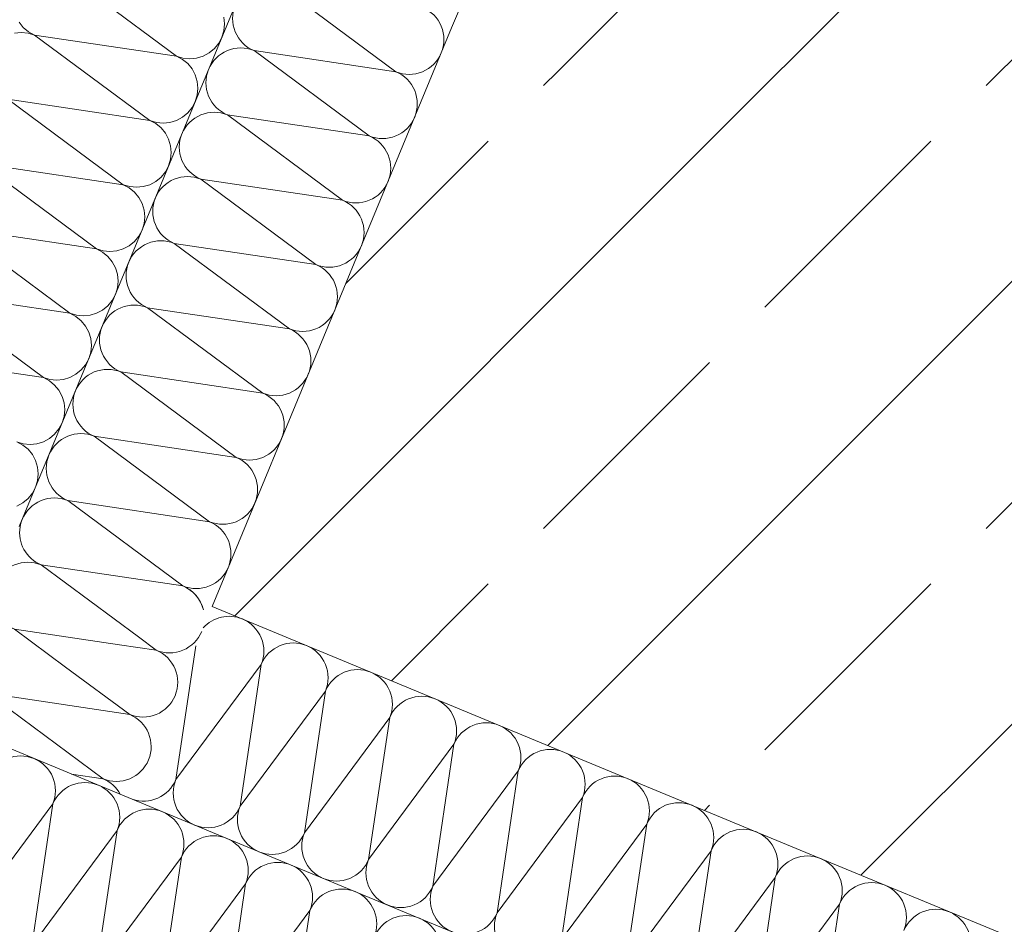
# Model space of a CAD drawing. Header units: metres. Extents: x -79 to 740, y -195 to 69.
# Tile 94 of 256: x -3.043 to -2.666, y 4.727 to 5.074. Entities that reach past the tile are written whole.
import ezdxf

# ---------------------------------------------------------------- set-up
doc = ezdxf.new("R2010")
doc.units = ezdxf.units.M
doc.header["$MEASUREMENT"] = 0
for name, color, linetype in [('10 Fassade', 7, 'Continuous'), ('95 Ausführungsplanung Bemaßung', 7, 'Continuous'), ('Neubau_10 Wand außen', 7, 'Continuous')]:
    doc.layers.add(name, color=color, linetype=linetype)
doc.styles.add('ERSTELLTER_STIL_2', font='ARIALN.TTF')
doc.dimstyles.new('ERSTELLTER_STIL__4', dxfattribs={"dimtxt": 0.125, "dimasz": 0.0951425, "dimexe": 0.18, "dimexo": 0.0625, "dimgap": 0, "dimtad": 1, "dimzin": 0, "dimdsep": 46, "dimtxsty": 'ERSTELLTER_STIL_2', "dimblk": 'ARROWHEAD_6', "dimblk1": 'ARROWHEAD_6', "dimblk2": 'ARROWHEAD_6', "dimcen": 0.09, "dimse1": 1, "dimse2": 1, "dimclrd": 7, "dimclre": 7, "dimclrt": 7, "dimazin": 0, "dimtfac": 1, "dimtdec": 4, "dimtmove": 0, "dimatfit": 3, "dimfxl": 1, "dimtolj": 1, "dimtzin": 0, "dimarcsym": 0})
doc.dimstyles.new('ERSTELLTER_STIL__9', dxfattribs={"dimtxt": 0.175, "dimasz": 0.0951425, "dimexe": 0.18, "dimexo": 0.0625, "dimgap": 0, "dimtad": 1, "dimzin": 0, "dimdsep": 46, "dimtxsty": 'ERSTELLTER_STIL_2', "dimblk": 'ARROWHEAD_6', "dimblk1": 'ARROWHEAD_6', "dimblk2": 'ARROWHEAD_6', "dimcen": 0.09, "dimse1": 1, "dimse2": 1, "dimclrd": 7, "dimclre": 7, "dimclrt": 7, "dimazin": 0, "dimtfac": 1, "dimtdec": 4, "dimtmove": 0, "dimatfit": 3, "dimfxl": 1, "dimtolj": 1, "dimtzin": 0, "dimarcsym": 0})
pattern_1 = [(44.99999999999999, (0, 0), (-0.08485281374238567, 0.08485281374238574), []), (44.99999999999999, (-0.04242640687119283, 0.04242640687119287), (-0.08485281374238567, 0.08485281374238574), [0.09, -0.03])]

# ---------------------------------------------------------------- blocks, each defined once
blk = doc.blocks.new('*X98')
at = {"layer": 'Neubau_10 Wand außen', "color": 8, "linetype": 'Continuous', "lineweight": 9}
for p, q in [((-2.997823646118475, 4.837526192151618), (-2.99095284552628, 4.832435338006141)), ((-3.005049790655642, 4.834533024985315), (-2.99095284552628, 4.832435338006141)), ((-3.025696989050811, 4.825980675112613), (-3.001157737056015, 4.807798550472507)), ((-3.053570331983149, 4.814435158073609), (-3.011362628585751, 4.783161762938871)), ((-3.051505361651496, 4.815290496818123), (-3.001157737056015, 4.807798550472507)), ((-3.023447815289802, 4.784960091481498), (-3.011362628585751, 4.783161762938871))]:
    blk.add_line(p, q, dxfattribs=at)
for centre, radius, start, end in [((-2.985850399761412, 4.844753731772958), 0.01333333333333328, 13.45814449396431, 67.50000000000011), ((-2.985850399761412, 4.844753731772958), 0.01333333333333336, 247.4999999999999, 337.5000000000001), ((-2.996055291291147, 4.820116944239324), 0.01333333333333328, 337.5000000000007, 67.50000000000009), ((-2.996055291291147, 4.820116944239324), 0.01333333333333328, 247.4999999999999, 337.5000000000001), ((-3.060636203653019, 4.803571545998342), 0.01333333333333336, 169.1363661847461, 170.3413489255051), ((-3.006260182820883, 4.795480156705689), 0.01333333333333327, 337.5000000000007, 67.5000000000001), ((-3.006260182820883, 4.795480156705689), 0.01333333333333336, 247.4999999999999, 337.5000000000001), ((-3.016465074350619, 4.770843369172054), 0.01333333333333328, 28.5548336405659, 67.50000000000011)]:
    blk.add_arc(centre, radius, start, end, dxfattribs=at)
blk = doc.blocks.new('*X100')
at = {"layer": 'Neubau_10 Wand außen', "color": 8, "linetype": 'Continuous', "lineweight": 9}
for p, q in [((-3.027395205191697, 5.09287248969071), (-2.983224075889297, 5.060144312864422)), ((-2.964788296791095, 5.072462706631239), (-2.965044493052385, 5.075063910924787)), ((-3.043583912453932, 5.073146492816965), (-3.041925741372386, 5.071126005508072)), ((-3.041925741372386, 5.071126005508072), (-3.039905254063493, 5.069467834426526)), ((-2.965803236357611, 5.067360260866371), (-2.965044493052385, 5.06986150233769)), ((-2.965044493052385, 5.06986150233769), (-2.964788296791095, 5.072462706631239)), ((-3.042702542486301, 5.069250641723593), (-3.04530374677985, 5.068994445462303)), ((-3.040101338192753, 5.068994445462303), (-3.042702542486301, 5.069250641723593)), ((-3.037600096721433, 5.068235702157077), (-3.040101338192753, 5.068994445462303)), ((-3.039905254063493, 5.069467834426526), (-3.037600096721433, 5.068235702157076)), ((-3.037600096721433, 5.068235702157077), (-2.993428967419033, 5.035507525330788)), ((-3.037600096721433, 5.068235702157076), (-2.983224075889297, 5.060144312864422)), ((-2.967035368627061, 5.06505510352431), (-2.965803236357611, 5.067360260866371)), ((-2.970714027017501, 5.061376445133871), (-2.968693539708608, 5.063034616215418)), ((-2.968693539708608, 5.063034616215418), (-2.967035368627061, 5.06505510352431)), ((-2.983224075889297, 5.060144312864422), (-2.980722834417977, 5.059385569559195)), ((-2.980918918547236, 5.058912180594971), (-2.983224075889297, 5.060144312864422)), ((-2.978898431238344, 5.057254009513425), (-2.980918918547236, 5.058912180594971)), ((-2.980722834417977, 5.059385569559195), (-2.978121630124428, 5.059129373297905)), ((-2.978121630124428, 5.059129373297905), (-2.97552042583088, 5.059385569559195)), ((-2.97552042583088, 5.059385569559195), (-2.973019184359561, 5.060144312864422)), ((-2.973019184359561, 5.060144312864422), (-2.970714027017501, 5.061376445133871)), ((-2.977240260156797, 5.055233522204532), (-2.978898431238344, 5.057254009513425)), ((-2.976008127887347, 5.052928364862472), (-2.977240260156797, 5.055233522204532)), ((-2.975249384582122, 5.050427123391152), (-2.976008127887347, 5.052928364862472)), ((-2.974993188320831, 5.047825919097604), (-2.975249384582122, 5.050427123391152)), ((-2.975249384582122, 5.045224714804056), (-2.974993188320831, 5.047825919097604)), ((-3.047804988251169, 5.043598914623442), (-2.993428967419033, 5.035507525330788)), ((-3.047804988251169, 5.043598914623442), (-3.003633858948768, 5.010870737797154)), ((-2.976008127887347, 5.042723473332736), (-2.975249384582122, 5.045224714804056)), ((-2.978898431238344, 5.038397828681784), (-2.977240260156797, 5.040418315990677)), ((-2.977240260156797, 5.040418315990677), (-2.976008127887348, 5.042723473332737)), ((-2.983224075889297, 5.035507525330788), (-2.980918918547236, 5.036739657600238)), ((-2.980918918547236, 5.036739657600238), (-2.978898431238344, 5.038397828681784)), ((-2.993428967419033, 5.035507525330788), (-2.990927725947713, 5.034748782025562)), ((-2.991123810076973, 5.034275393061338), (-2.993428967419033, 5.035507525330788)), ((-2.98910332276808, 5.032617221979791), (-2.991123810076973, 5.034275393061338)), ((-2.990927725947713, 5.034748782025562), (-2.988326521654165, 5.034492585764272)), ((-2.987445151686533, 5.030596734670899), (-2.98910332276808, 5.032617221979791)), ((-2.988326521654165, 5.034492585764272), (-2.985725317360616, 5.034748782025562)), ((-2.985725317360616, 5.034748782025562), (-2.983224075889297, 5.035507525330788)), ((-2.986213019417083, 5.028291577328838), (-2.987445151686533, 5.030596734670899)), ((-2.985454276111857, 5.025790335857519), (-2.986213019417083, 5.028291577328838)), ((-2.985198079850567, 5.023189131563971), (-2.985454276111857, 5.025790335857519)), ((-2.986213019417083, 5.018086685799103), (-2.985454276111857, 5.020587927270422)), ((-2.985454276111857, 5.020587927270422), (-2.985198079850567, 5.023189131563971)), ((-3.058009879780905, 5.018962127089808), (-3.003633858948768, 5.010870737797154)), ((-3.058009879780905, 5.018962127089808), (-3.013838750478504, 4.98623395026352)), ((-2.987445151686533, 5.015781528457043), (-2.986213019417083, 5.018086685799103)), ((-2.991123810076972, 5.012102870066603), (-2.98910332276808, 5.01376104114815)), ((-2.98910332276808, 5.01376104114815), (-2.987445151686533, 5.015781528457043)), ((-3.003633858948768, 5.010870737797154), (-3.001132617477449, 5.010111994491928)), ((-3.001328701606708, 5.009638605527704), (-3.003633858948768, 5.010870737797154)), ((-2.999308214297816, 5.007980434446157), (-3.001328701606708, 5.009638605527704)), ((-3.001132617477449, 5.010111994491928), (-2.9985314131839, 5.009855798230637)), ((-2.9985314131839, 5.009855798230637), (-2.995930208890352, 5.010111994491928)), ((-2.995930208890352, 5.010111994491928), (-2.993428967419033, 5.010870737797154)), ((-2.993428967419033, 5.010870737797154), (-2.991123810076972, 5.012102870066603)), ((-2.997650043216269, 5.005959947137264), (-2.999308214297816, 5.007980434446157)), ((-2.996417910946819, 5.003654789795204), (-2.997650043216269, 5.005959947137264)), ((-2.995659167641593, 5.001153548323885), (-2.996417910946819, 5.003654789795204)), ((-2.995402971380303, 4.998552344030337), (-2.995659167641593, 5.001153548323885)), ((-2.995659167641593, 4.995951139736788), (-2.995402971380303, 4.998552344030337)), ((-3.06821477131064, 4.994325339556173), (-3.02404364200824, 4.961597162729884)), ((-3.06821477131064, 4.994325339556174), (-3.013838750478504, 4.98623395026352)), ((-2.996417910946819, 4.993449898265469), (-2.995659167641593, 4.995951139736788)), ((-2.999308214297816, 4.989124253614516), (-2.997650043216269, 4.991144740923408)), ((-2.997650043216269, 4.991144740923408), (-2.996417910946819, 4.993449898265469)), ((-3.003633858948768, 4.98623395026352), (-3.001328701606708, 4.987466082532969)), ((-3.001328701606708, 4.987466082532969), (-2.999308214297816, 4.989124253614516)), ((-3.013838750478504, 4.98623395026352), (-3.011337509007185, 4.985475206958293)), ((-3.011533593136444, 4.985001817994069), (-3.013838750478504, 4.98623395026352)), ((-3.009513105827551, 4.983343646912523), (-3.011533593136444, 4.985001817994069)), ((-3.011337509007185, 4.985475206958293), (-3.008736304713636, 4.985219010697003)), ((-3.007854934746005, 4.98132315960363), (-3.009513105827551, 4.983343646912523)), ((-3.008736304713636, 4.985219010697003), (-3.006135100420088, 4.985475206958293)), ((-3.006135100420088, 4.985475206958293), (-3.003633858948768, 4.98623395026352)), ((-3.006622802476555, 4.97901800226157), (-3.007854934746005, 4.98132315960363)), ((-3.005864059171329, 4.976516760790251), (-3.006622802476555, 4.97901800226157)), ((-3.005607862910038, 4.973915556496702), (-3.005864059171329, 4.976516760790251)), ((-3.005864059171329, 4.971314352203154), (-3.005607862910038, 4.973915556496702)), ((-3.078419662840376, 4.969688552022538), (-3.02404364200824, 4.961597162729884)), ((-3.078419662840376, 4.969688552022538), (-3.034248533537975, 4.93696037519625)), ((-3.007854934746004, 4.966507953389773), (-3.006622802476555, 4.968813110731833)), ((-3.006622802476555, 4.968813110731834), (-3.005864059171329, 4.971314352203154)), ((-3.011533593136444, 4.962829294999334), (-3.009513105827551, 4.964487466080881)), ((-3.009513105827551, 4.964487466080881), (-3.007854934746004, 4.966507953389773)), ((-3.02404364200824, 4.961597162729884), (-3.02154240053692, 4.960838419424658)), ((-3.021738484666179, 4.960365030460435), (-3.02404364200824, 4.961597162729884)), ((-3.019717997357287, 4.958706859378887), (-3.021738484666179, 4.960365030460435)), ((-3.02154240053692, 4.960838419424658), (-3.018941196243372, 4.960582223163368)), ((-3.018941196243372, 4.960582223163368), (-3.016339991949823, 4.960838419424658)), ((-3.016339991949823, 4.960838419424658), (-3.013838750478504, 4.961597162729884)), ((-3.013838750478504, 4.961597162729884), (-3.011533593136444, 4.962829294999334)), ((-3.01805982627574, 4.956686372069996), (-3.019717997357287, 4.958706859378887)), ((-3.01682769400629, 4.954381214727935), (-3.01805982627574, 4.956686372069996)), ((-3.016068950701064, 4.951879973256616), (-3.01682769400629, 4.954381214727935)), ((-3.015812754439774, 4.949278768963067), (-3.016068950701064, 4.951879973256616)), ((-3.016068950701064, 4.946677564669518), (-3.015812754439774, 4.949278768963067)), ((-3.088624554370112, 4.945051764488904), (-3.034248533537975, 4.93696037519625)), ((-3.01682769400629, 4.944176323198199), (-3.016068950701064, 4.946677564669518)), ((-3.019717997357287, 4.939850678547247), (-3.01805982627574, 4.941871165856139)), ((-3.01805982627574, 4.941871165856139), (-3.01682769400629, 4.944176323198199)), ((-3.02404364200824, 4.93696037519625), (-3.021738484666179, 4.9381925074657)), ((-3.021738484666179, 4.9381925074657), (-3.019717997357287, 4.939850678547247)), ((-3.034248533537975, 4.93696037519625), (-3.031747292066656, 4.936201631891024)), ((-3.031943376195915, 4.935728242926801), (-3.034248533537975, 4.93696037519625)), ((-3.029922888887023, 4.934070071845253), (-3.031943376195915, 4.935728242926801)), ((-3.031747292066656, 4.936201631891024), (-3.029146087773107, 4.935945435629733)), ((-3.028264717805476, 4.932049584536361), (-3.029922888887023, 4.934070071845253)), ((-3.029146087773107, 4.935945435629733), (-3.026544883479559, 4.936201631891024)), ((-3.026544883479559, 4.936201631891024), (-3.02404364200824, 4.93696037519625)), ((-3.027032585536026, 4.929744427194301), (-3.028264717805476, 4.932049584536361)), ((-3.0262738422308, 4.927243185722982), (-3.027032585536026, 4.929744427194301)), ((-3.02601764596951, 4.924641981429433), (-3.0262738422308, 4.927243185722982)), ((-3.0262738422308, 4.922040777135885), (-3.02601764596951, 4.924641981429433)), ((-3.028264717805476, 4.917234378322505), (-3.027032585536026, 4.919539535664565)), ((-3.027032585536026, 4.919539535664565), (-3.0262738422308, 4.922040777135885)), ((-3.031943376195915, 4.913555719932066), (-3.029922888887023, 4.915213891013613)), ((-3.029922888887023, 4.915213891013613), (-3.028264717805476, 4.917234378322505)), ((-3.044453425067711, 4.912323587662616), (-3.041952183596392, 4.91156484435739)), ((-3.042148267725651, 4.911091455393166), (-3.044453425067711, 4.912323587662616)), ((-3.040127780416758, 4.90943328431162), (-3.042148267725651, 4.911091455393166)), ((-3.041952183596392, 4.91156484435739), (-3.039350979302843, 4.911308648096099)), ((-3.039350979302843, 4.911308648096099), (-3.036749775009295, 4.91156484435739)), ((-3.036749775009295, 4.91156484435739), (-3.034248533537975, 4.912323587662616)), ((-3.034248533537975, 4.912323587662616), (-3.031943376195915, 4.913555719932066)), ((-3.038469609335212, 4.907412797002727), (-3.040127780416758, 4.90943328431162)), ((-3.037237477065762, 4.905107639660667), (-3.038469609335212, 4.907412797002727)), ((-3.036478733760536, 4.902606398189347), (-3.037237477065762, 4.905107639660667)), ((-3.036222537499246, 4.900005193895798), (-3.036478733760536, 4.902606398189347)), ((-3.036478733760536, 4.897403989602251), (-3.036222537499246, 4.900005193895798)), ((-3.037237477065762, 4.894902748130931), (-3.036478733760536, 4.897403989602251)), ((-3.040127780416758, 4.890577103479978), (-3.038469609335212, 4.892597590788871)), ((-3.038469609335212, 4.892597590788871), (-3.037237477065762, 4.894902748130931)), ((-3.044453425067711, 4.887686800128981), (-3.042148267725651, 4.888918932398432)), ((-3.042148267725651, 4.888918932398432), (-3.040127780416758, 4.890577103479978))]:
    blk.add_line(p, q, dxfattribs=at)
blk = doc.blocks.new('*X105')
at = {"layer": 'Neubau_10 Wand außen', "color": 8, "linetype": 'Continuous', "lineweight": 9}
for p, q in [((-2.943279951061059, 5.086894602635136), (-2.899108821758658, 5.054166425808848)), ((-2.953484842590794, 5.062257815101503), (-2.899108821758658, 5.054166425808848)), ((-2.953484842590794, 5.062257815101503), (-2.909313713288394, 5.029529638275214)), ((-2.963689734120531, 5.037621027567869), (-2.91951860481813, 5.00489285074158)), ((-2.96368973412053, 5.037621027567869), (-2.909313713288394, 5.029529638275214)), ((-2.973894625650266, 5.012984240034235), (-2.91951860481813, 5.00489285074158)), ((-2.973894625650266, 5.012984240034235), (-2.929723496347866, 4.980256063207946)), ((-2.984099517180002, 4.988347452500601), (-2.929723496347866, 4.980256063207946)), ((-2.984099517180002, 4.988347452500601), (-2.939928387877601, 4.955619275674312)), ((-2.994304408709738, 4.963710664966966), (-2.950133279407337, 4.930982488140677)), ((-2.994304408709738, 4.963710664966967), (-2.939928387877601, 4.955619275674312)), ((-3.004509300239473, 4.939073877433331), (-2.950133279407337, 4.930982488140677)), ((-3.004509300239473, 4.939073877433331), (-2.960338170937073, 4.906345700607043)), ((-3.014714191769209, 4.914437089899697), (-2.960338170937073, 4.906345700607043)), ((-3.014714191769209, 4.914437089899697), (-2.970543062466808, 4.881708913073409)), ((-3.024919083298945, 4.889800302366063), (-2.980747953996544, 4.857072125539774)), ((-3.024919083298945, 4.889800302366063), (-2.970543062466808, 4.881708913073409)), ((-2.992833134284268, 4.858870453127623), (-2.980747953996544, 4.857072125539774))]:
    blk.add_line(p, q, dxfattribs=at)
for centre, radius, start, end in [((-2.948382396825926, 5.07457620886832), 0.01333333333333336, 157.4999999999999, 247.5000000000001), ((-2.89400637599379, 5.066484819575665), 0.01333333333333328, 337.4999999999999, 67.50000000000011), ((-2.958587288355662, 5.049939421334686), 0.01333333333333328, 67.4999999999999, 157.5000000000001), ((-2.89400637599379, 5.066484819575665), 0.01333333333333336, 247.4999999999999, 337.5000000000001), ((-2.958587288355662, 5.049939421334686), 0.01333333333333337, 157.4999999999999, 247.5000000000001), ((-2.904211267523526, 5.041848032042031), 0.01333333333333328, 337.4999999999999, 67.50000000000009), ((-2.968792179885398, 5.025302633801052), 0.01333333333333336, 67.4999999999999, 157.5000000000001), ((-2.904211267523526, 5.041848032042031), 0.01333333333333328, 247.4999999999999, 337.5000000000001), ((-2.968792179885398, 5.025302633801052), 0.01333333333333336, 157.4999999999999, 247.5000000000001), ((-2.914416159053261, 5.017211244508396), 0.01333333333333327, 337.4999999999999, 67.5000000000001), ((-2.978997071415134, 5.000665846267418), 0.01333333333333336, 67.4999999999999, 157.5000000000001), ((-2.914416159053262, 5.017211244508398), 0.01333333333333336, 247.4999999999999, 337.5000000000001), ((-2.978997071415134, 5.000665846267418), 0.01333333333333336, 157.4999999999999, 247.5000000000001), ((-2.924621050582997, 4.992574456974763), 0.01333333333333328, 337.4999999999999, 67.50000000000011), ((-2.98920196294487, 4.976029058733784), 0.01333333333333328, 67.4999999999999, 157.5000000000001), ((-2.924621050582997, 4.992574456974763), 0.01333333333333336, 247.4999999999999, 337.5000000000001), ((-2.98920196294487, 4.976029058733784), 0.01333333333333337, 157.4999999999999, 247.5000000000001), ((-2.934825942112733, 4.967937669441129), 0.01333333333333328, 337.4999999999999, 67.50000000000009), ((-2.999406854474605, 4.951392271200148), 0.01333333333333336, 67.4999999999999, 157.5000000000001), ((-2.934825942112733, 4.967937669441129), 0.01333333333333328, 247.4999999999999, 337.5000000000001), ((-2.999406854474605, 4.951392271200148), 0.01333333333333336, 157.4999999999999, 247.5000000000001), ((-2.945030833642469, 4.943300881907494), 0.01333333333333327, 337.4999999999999, 67.5000000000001), ((-3.009611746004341, 4.926755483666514), 0.01333333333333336, 67.4999999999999, 157.5000000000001), ((-2.945030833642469, 4.943300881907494), 0.01333333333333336, 247.4999999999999, 337.5000000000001), ((-3.009611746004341, 4.926755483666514), 0.01333333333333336, 157.4999999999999, 247.5000000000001), ((-2.955235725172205, 4.91866409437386), 0.01333333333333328, 337.4999999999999, 67.50000000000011), ((-3.019816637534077, 4.90211869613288), 0.01333333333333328, 67.4999999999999, 157.5000000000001), ((-2.955235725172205, 4.91866409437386), 0.01333333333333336, 247.4999999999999, 337.5000000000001), ((-3.019816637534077, 4.90211869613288), 0.01333333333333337, 157.4999999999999, 247.5000000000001), ((-2.96544061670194, 4.894027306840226), 0.01333333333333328, 337.4999999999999, 67.50000000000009), ((-3.030021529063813, 4.877481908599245), 0.01333333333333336, 67.4999999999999, 157.5000000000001), ((-2.96544061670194, 4.894027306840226), 0.01333333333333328, 247.4999999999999, 337.5000000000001), ((-3.030021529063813, 4.877481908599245), 0.01333333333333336, 157.4999999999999, 170.3411618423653), ((-2.975645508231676, 4.869390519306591), 0.01333333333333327, 337.4999999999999, 67.5000000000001), ((-2.975645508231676, 4.869390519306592), 0.01333333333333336, 247.4999999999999, 337.5000000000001), ((-2.985850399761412, 4.844753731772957), 0.01333333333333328, 28.55474061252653, 67.50000000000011)]:
    blk.add_arc(centre, radius, start, end, dxfattribs=at)
blk = doc.blocks.new('*X108')
at = {"layer": 'Neubau_10 Wand außen', "color": 8, "linetype": 'Continuous', "lineweight": 9}
for p, q in [((-3.03512397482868, 4.865163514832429), (-2.992833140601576, 4.858870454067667)), ((-3.03512397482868, 4.865163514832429), (-2.997823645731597, 4.837526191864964)), ((-3.045328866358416, 4.840526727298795), (-3.005049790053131, 4.834533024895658)), ((-3.045328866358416, 4.840526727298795), (-3.025696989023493, 4.825980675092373)), ((-3.055533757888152, 4.81588993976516), (-3.053570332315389, 4.81443515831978)), ((-3.055533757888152, 4.815889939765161), (-3.051505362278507, 4.815290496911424))]:
    blk.add_line(p, q, dxfattribs=at)
for centre, radius, start, end in [((-3.030021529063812, 4.877481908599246), 0.01333333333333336, 170.3413444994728, 247.5000000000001), ((-3.040226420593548, 4.852845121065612), 0.01333333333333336, 67.4999999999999, 157.5000000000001), ((-3.040226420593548, 4.852845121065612), 0.01333333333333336, 157.5000000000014, 247.5000000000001), ((-2.985850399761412, 4.844753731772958), 0.01333333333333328, 13.45814120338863, 28.55483131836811), ((-3.050431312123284, 4.828208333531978), 0.01333333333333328, 67.4999999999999, 157.5000000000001), ((-3.050431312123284, 4.828208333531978), 0.01333333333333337, 157.5000000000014, 247.5000000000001), ((-3.060636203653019, 4.803571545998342), 0.01333333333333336, 67.4999999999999, 157.5000000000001), ((-3.060636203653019, 4.803571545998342), 0.01333333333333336, 157.4999999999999, 169.1363629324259)]:
    blk.add_arc(centre, radius, start, end, dxfattribs=at)
blk = doc.blocks.new('*X167')
at = {"layer": 'Neubau_10 Wand außen', "color": 8, "linetype": 'Continuous', "lineweight": 9}
for p, q in [((-3.063348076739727, 4.729327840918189), (-3.030619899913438, 4.773498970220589)), ((-3.038711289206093, 4.719122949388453), (-3.030619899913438, 4.773498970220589)), ((-3.038711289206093, 4.719122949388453), (-3.005983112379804, 4.763294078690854)), ((-3.014074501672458, 4.708918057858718), (-3.005983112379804, 4.763294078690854)), ((-3.014074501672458, 4.708918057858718), (-2.98134632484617, 4.753089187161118)), ((-2.989437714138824, 4.698713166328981), (-2.98134632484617, 4.753089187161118)), ((-2.989437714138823, 4.698713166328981), (-2.956709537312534, 4.742884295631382)), ((-2.964800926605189, 4.688508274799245), (-2.956709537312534, 4.742884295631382)), ((-2.964800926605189, 4.688508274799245), (-2.9320727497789, 4.732679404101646)), ((-2.940164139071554, 4.67830338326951), (-2.9320727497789, 4.732679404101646))]:
    blk.add_line(p, q, dxfattribs=at)
for centre, radius, start, end in [((-3.042938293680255, 4.778601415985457), 0.01333333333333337, 67.50000000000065, 157.5), ((-3.042938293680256, 4.778601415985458), 0.01333333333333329, 337.4999999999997, 67.50000000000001), ((-3.018301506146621, 4.768396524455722), 0.01333333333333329, 67.49999999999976, 157.4999999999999), ((-3.018301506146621, 4.768396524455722), 0.01333333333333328, 337.4999999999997, 67.49999999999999), ((-2.993664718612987, 4.758191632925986), 0.01333333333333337, 67.4999999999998, 157.4999999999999), ((-2.993664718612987, 4.758191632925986), 0.01333333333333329, 337.4999999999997, 67.49999999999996), ((-2.969027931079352, 4.74798674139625), 0.01333333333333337, 67.4999999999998, 157.5), ((-2.969027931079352, 4.74798674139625), 0.01333333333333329, 337.4999999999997, 67.50000000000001), ((-2.944391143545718, 4.737781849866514), 0.01333333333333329, 67.49999999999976, 157.4999999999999), ((-2.944391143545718, 4.737781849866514), 0.01333333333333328, 337.4999999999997, 67.49999999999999), ((-2.919754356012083, 4.727576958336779), 0.01333333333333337, 67.4999999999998, 157.4999999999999), ((-2.919754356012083, 4.727576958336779), 0.01333333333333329, 337.4999999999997, 67.49999999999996), ((-2.895117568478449, 4.717372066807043), 0.01333333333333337, 67.4999999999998, 157.5), ((-2.895117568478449, 4.717372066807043), 0.01333333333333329, 337.4999999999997, 67.50000000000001)]:
    blk.add_arc(centre, radius, start, end, dxfattribs=at)
blk = doc.blocks.new('*X168')
at = {"layer": 'Neubau_10 Wand außen', "color": 8, "linetype": 'Continuous', "lineweight": 9}
for p, q in [((-2.983459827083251, 4.782828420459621), (-2.975829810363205, 4.834103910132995)), ((-2.983459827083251, 4.782828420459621), (-2.950731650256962, 4.826999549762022)), ((-2.958823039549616, 4.772623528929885), (-2.950731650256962, 4.826999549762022)), ((-2.958823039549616, 4.772623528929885), (-2.926094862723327, 4.816794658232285)), ((-2.934186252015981, 4.762418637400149), (-2.926094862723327, 4.816794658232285)), ((-2.934186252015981, 4.762418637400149), (-2.901458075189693, 4.80658976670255)), ((-2.909549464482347, 4.752213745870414), (-2.901458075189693, 4.80658976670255)), ((-2.909549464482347, 4.752213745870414), (-2.876821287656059, 4.796384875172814)), ((-2.884912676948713, 4.742008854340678), (-2.876821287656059, 4.796384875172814)), ((-2.884912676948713, 4.742008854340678), (-2.852184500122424, 4.786179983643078)), ((-2.860275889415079, 4.731803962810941), (-2.852184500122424, 4.786179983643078)), ((-2.860275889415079, 4.731803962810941), (-2.82754771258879, 4.775975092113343)), ((-2.835639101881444, 4.721599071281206), (-2.82754771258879, 4.775975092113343)), ((-2.835639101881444, 4.721599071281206), (-2.802910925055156, 4.765770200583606)), ((-2.81100231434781, 4.71139417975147), (-2.802910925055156, 4.765770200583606)), ((-2.81100231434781, 4.711394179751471), (-2.778274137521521, 4.755565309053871)), ((-2.786365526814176, 4.701189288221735), (-2.778274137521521, 4.755565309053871)), ((-2.786365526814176, 4.701189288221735), (-2.753637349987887, 4.745360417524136)), ((-2.761728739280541, 4.690984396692), (-2.753637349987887, 4.745360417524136)), ((-2.761728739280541, 4.690984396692), (-2.729000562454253, 4.7351555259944)), ((-2.737091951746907, 4.680779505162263), (-2.729000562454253, 4.7351555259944))]:
    blk.add_line(p, q, dxfattribs=at)
for centre, radius, start, end in [((-2.963050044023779, 4.83210199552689), 0.01333333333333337, 67.4999999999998, 138.058155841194), ((-2.963050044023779, 4.83210199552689), 0.01333333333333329, 337.4999999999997, 67.49999999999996), ((-2.938413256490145, 4.821897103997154), 0.01333333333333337, 67.50000000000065, 157.5), ((-2.938413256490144, 4.821897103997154), 0.01333333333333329, 337.4999999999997, 67.50000000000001), ((-2.91377646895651, 4.811692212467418), 0.01333333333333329, 67.49999999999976, 157.4999999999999), ((-2.91377646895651, 4.811692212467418), 0.01333333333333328, 337.4999999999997, 67.49999999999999), ((-2.889139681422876, 4.801487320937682), 0.01333333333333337, 67.4999999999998, 157.4999999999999), ((-2.889139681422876, 4.801487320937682), 0.01333333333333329, 337.4999999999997, 67.49999999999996), ((-2.864502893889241, 4.791282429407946), 0.01333333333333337, 67.4999999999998, 157.5), ((-2.864502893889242, 4.791282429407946), 0.01333333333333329, 337.4999999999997, 67.50000000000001), ((-2.839866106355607, 4.78107753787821), 0.01333333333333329, 67.49999999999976, 157.4999999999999), ((-2.839866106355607, 4.78107753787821), 0.01333333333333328, 337.4999999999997, 67.49999999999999), ((-2.995778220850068, 4.787930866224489), 0.01333333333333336, 250.7687967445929, 337.4999999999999), ((-2.971141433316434, 4.777725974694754), 0.01333333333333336, 157.4999999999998, 247.5), ((-2.815229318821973, 4.770872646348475), 0.01333333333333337, 67.4999999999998, 157.4999999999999), ((-2.815229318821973, 4.770872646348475), 0.01333333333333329, 337.4999999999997, 67.49999999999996), ((-2.971141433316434, 4.777725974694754), 0.01333333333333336, 247.5000000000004, 337.4999999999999), ((-2.946504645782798, 4.767521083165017), 0.01333333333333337, 157.4999999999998, 247.4999999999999), ((-2.790592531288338, 4.760667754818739), 0.01333333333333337, 67.4999999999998, 157.5), ((-2.790592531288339, 4.76066775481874), 0.01333333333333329, 337.4999999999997, 67.50000000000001), ((-2.765955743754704, 4.750462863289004), 0.01333333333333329, 67.49999999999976, 157.4999999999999), ((-2.946504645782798, 4.767521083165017), 0.01333333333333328, 247.4999999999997, 337.4999999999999), ((-2.921867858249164, 4.757316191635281), 0.01333333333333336, 157.4999999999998, 247.5), ((-2.765955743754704, 4.750462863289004), 0.01333333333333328, 337.4999999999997, 67.49999999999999), ((-2.74131895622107, 4.740257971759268), 0.01333333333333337, 67.4999999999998, 157.4999999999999), ((-2.74131895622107, 4.740257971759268), 0.01333333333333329, 337.4999999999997, 67.49999999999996), ((-2.921867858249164, 4.757316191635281), 0.01333333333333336, 247.4999999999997, 337.4999999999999), ((-2.89723107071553, 4.747111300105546), 0.01333333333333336, 157.4999999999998, 247.5), ((-2.89723107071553, 4.747111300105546), 0.01333333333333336, 247.4999999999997, 337.4999999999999), ((-2.872594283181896, 4.73690640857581), 0.01333333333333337, 157.4999999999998, 247.4999999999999), ((-2.716682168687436, 4.730053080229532), 0.01333333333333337, 67.4999999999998, 157.5), ((-2.716682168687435, 4.730053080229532), 0.01333333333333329, 337.4999999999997, 67.50000000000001), ((-2.872594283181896, 4.73690640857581), 0.01333333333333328, 247.4999999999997, 337.4999999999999), ((-2.847957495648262, 4.726701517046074), 0.01333333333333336, 157.4999999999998, 247.5), ((-2.692045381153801, 4.719848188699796), 0.01333333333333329, 67.49999999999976, 157.4999999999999), ((-2.692045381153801, 4.719848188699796), 0.01333333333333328, 337.4999999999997, 67.49999999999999)]:
    blk.add_arc(centre, radius, start, end, dxfattribs=at)
blk = doc.blocks.new('*D697')
at = {"layer": '95 Ausführungsplanung Bemaßung', "color": 7, "linetype": 'Continuous', "lineweight": 9}
for p, q in [((-1.359141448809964, 15.06574838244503), (-0.2890665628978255, 17.64913768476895)), ((-1.386241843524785, 15.13117452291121), (-1.332041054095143, 15.00032224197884)), ((-1.272397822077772, 15.02981799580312), (-1.445885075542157, 15.10167876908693)), ((-5.292022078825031, 5.570934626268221), (-1.359141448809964, 15.06574838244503)), ((-5.319122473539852, 5.636360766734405), (-5.26492168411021, 5.505508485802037))]:
    blk.add_line(p, q, dxfattribs=at)
at = {"layer": '95 Ausführungsplanung Bemaßung', "color": 7, "lineweight": 9, "insert": (-3.431547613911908, 10.04758801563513), "char_height": 0.175, "attachment_point": 7, "rotation": 67.49999999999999, "style": 'ERSTELLTER_STIL_2'}
blk.add_mtext('\\A1;{\\pql;\\fArial Narrow|b0|i0|c0|p0;\\W1.000000;10,27\\fArial Narrow|b0|i0|c0|p0;\\W1.000000;\\A1{\\H.66x;\\S5^  ;}}', dxfattribs=at)
blk = doc.blocks.new('ARROWHEAD_6')
at = {"color": 0, "linetype": 'Continuous', "lineweight": 0}
for p, q in [((-0.5, -0.5), (0.5, 0.5)), ((0, 0), (-1, 0))]:
    blk.add_line(p, q, dxfattribs=at)
blk = doc.blocks.new('*D701')
at = {"layer": '95 Ausführungsplanung Bemaßung', "color": 7, "linetype": 'Continuous', "lineweight": 9}
for p, q in [((-8.81168199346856, -3.971526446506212), (-4.922470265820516, 5.417861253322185)), ((-8.83878238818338, -3.906100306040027), (-8.784581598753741, -4.036952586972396)), ((-8.72493836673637, -4.007456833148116), (-8.898425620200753, -3.935596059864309)), ((-8.903526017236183, -4.193257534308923), (-8.81168199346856, -3.971526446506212)), ((-8.930626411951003, -4.127831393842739), (-8.876425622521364, -4.258683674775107))]:
    blk.add_line(p, q, dxfattribs=at)
blk = doc.blocks.new('*D702')
at = {"layer": '95 Ausführungsplanung Bemaßung', "color": 7, "linetype": 'Continuous', "lineweight": 9}
for p, q in [((-4.922470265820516, 5.417861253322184), (-4.837514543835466, 5.62296250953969)), ((-4.949570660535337, 5.483287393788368), (-4.895369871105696, 5.352435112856)), ((-8.81168199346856, -3.971526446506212), (-4.922470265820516, 5.417861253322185)), ((-8.83878238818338, -3.906100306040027), (-8.784581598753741, -4.036952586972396))]:
    blk.add_line(p, q, dxfattribs=at)
at = {"layer": '95 Ausführungsplanung Bemaßung', "color": 7, "lineweight": 9, "char_height": 0.175, "attachment_point": 7, "rotation": 67.49999999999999, "style": 'ERSTELLTER_STIL_2'}
for s, insert in [('\\A1;{\\pql;\\fArial Narrow|b0|i0|c0|p0;\\W1.000000;22}', (-5.06020500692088, 5.176799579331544)), ('\\A1;{\\pql;\\fArial Narrow|b0|i0|c0|p0;\\W1.000000;10,16\\fArial Narrow|b0|i0|c0|p0;\\W1.000000;\\A1{\\H.66x;\\S5^  ;}}', (-6.973041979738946, 0.4524139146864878)), ('\\A1;{\\pql;\\fArial Narrow|b0|i0|c0|p0;\\W1.000000;24}', (-8.82485490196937, -3.911869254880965))]:
    blk.add_mtext(s, dxfattribs=dict(at, insert=insert))
blk = doc.blocks.new('*D703')
at = {"layer": '95 Ausführungsplanung Bemaßung', "color": 7, "linetype": 'Continuous', "lineweight": 9}
for p, q in [((-4.837514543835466, 5.62296250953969), (-4.745670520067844, 5.844693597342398)), ((-4.864614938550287, 5.688388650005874), (-4.810414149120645, 5.557536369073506)), ((-4.750770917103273, 5.587032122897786), (-4.924258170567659, 5.658892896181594)), ((-4.922470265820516, 5.417861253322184), (-4.837514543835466, 5.62296250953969)), ((-4.949570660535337, 5.483287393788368), (-4.895369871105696, 5.352435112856)), ((-4.835726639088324, 5.381930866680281), (-5.009213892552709, 5.453791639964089)), ((-8.81168199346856, -3.971526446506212), (-4.922470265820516, 5.417861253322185))]:
    blk.add_line(p, q, dxfattribs=at)
blk = doc.blocks.new('*D704')
at = {"layer": '95 Ausführungsplanung Bemaßung', "color": 7, "linetype": 'Continuous', "lineweight": 9}
for p, q in [((-4.772770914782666, 5.910119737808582), (-4.718570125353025, 5.779267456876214)), ((-4.837514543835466, 5.62296250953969), (-4.745670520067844, 5.844693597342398)), ((-4.864614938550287, 5.688388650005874), (-4.810414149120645, 5.557536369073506)), ((-4.750770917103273, 5.587032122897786), (-4.924258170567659, 5.658892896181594))]:
    blk.add_line(p, q, dxfattribs=at)
blk = doc.blocks.new('*D705')
at = {"layer": '95 Ausführungsplanung Bemaßung', "color": 7, "linetype": 'Continuous', "lineweight": 9}
for p, q in [((-1.046355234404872, 14.77563073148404), (-0.9895896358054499, 14.91267500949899)), ((-1.073455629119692, 14.84105687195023), (-1.019254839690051, 14.71020459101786)), ((-4.745670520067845, 5.844693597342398), (-1.046355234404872, 14.77563073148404)), ((-4.772770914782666, 5.910119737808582), (-4.718570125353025, 5.779267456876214)), ((-4.658926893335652, 5.808763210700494), (-4.832414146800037, 5.880623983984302)), ((-4.837514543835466, 5.62296250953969), (-4.745670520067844, 5.844693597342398))]:
    blk.add_line(p, q, dxfattribs=at)
at = {"layer": '95 Ausführungsplanung Bemaßung', "color": 7, "lineweight": 9, "char_height": 0.175, "attachment_point": 7, "rotation": 67.49999999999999, "style": 'ERSTELLTER_STIL_2'}
for s, insert in [('\\A1;{\\pql;\\fArial Narrow|b0|i0|c0|p0;\\W1.000000;15}', (-1.184089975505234, 14.5345690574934)), ('\\A1;{\\pql;\\fArial Narrow|b0|i0|c0|p0;\\W1.000000;9,66\\fArial Narrow|b0|i0|c0|p0;\\W1.000000;\\A1{\\H.66x;\\S5^  ;}}', (-2.980419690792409, 10.09145679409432)), ('\\A1;{\\pql;\\fArial Narrow|b0|i0|c0|p0;\\W1.000000;24}', (-4.758843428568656, 5.904350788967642))]:
    blk.add_mtext(s, dxfattribs=dict(at, insert=insert))
blk = doc.blocks.new('*D717')
at = {"layer": '95 Ausführungsplanung Bemaßung', "color": 7, "linetype": 'Continuous', "lineweight": 9}
for p, q in [((-4.552918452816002, 5.264787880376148), (-4.376118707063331, 5.691620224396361)), ((-4.580018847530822, 5.330214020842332), (-4.525818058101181, 5.199361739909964)), ((-4.466174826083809, 5.228857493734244), (-4.639662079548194, 5.300718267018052)), ((-5.520342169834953, 2.929220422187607), (-4.552918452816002, 5.264787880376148)), ((-5.547442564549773, 2.994646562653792), (-5.493241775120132, 2.863794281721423)), ((-5.43359854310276, 2.893290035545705), (-5.607085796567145, 2.965150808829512)), ((-7.437586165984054, -1.699416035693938), (-5.520342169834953, 2.929220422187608))]:
    blk.add_line(p, q, dxfattribs=at)
at = {"layer": '95 Ausführungsplanung Bemaßung', "color": 7, "lineweight": 9, "insert": (-5.144422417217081, 3.928230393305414), "char_height": 0.175, "attachment_point": 7, "rotation": 67.49999999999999, "style": 'ERSTELLTER_STIL_2'}
blk.add_mtext('\\A1;{\\pql;\\fArial Narrow|b0|i0|c0|p0;\\W1.000000;2,53}', dxfattribs=at)
blk = doc.blocks.new('*D718')
at = {"layer": '95 Ausführungsplanung Bemaßung', "color": 7, "linetype": 'Continuous', "lineweight": 9}
for p, q in [((-4.376118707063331, 5.691620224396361), (-4.22878558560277, 6.047313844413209)), ((-4.403219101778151, 5.757046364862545), (-4.34901831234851, 5.626194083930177)), ((-4.289375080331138, 5.655689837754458), (-4.462862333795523, 5.727550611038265)), ((-4.552918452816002, 5.264787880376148), (-4.376118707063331, 5.691620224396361)), ((-4.580018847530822, 5.330214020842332), (-4.525818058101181, 5.199361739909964)), ((-4.466174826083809, 5.228857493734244), (-4.639662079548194, 5.300718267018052))]:
    blk.add_line(p, q, dxfattribs=at)
at = {"layer": '95 Ausführungsplanung Bemaßung', "color": 7, "lineweight": 9, "insert": (-4.539972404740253, 5.387501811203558), "char_height": 0.175, "attachment_point": 7, "rotation": 67.49999999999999, "style": 'ERSTELLTER_STIL_2'}
blk.add_mtext('\\A1;{\\pql;\\fArial Narrow|b0|i0|c0|p0;\\W1.000000;46}', dxfattribs=at)
blk = doc.blocks.new('*D719')
at = {"layer": '95 Ausführungsplanung Bemaßung', "color": 7, "linetype": 'Continuous', "lineweight": 9}
for p, q in [((-4.255885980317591, 6.112739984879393), (-4.201685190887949, 5.981887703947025)), ((-4.376118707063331, 5.691620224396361), (-4.22878558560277, 6.047313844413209)), ((-4.403219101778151, 5.757046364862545), (-4.34901831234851, 5.626194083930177))]:
    blk.add_line(p, q, dxfattribs=at)
blk = doc.blocks.new('*D760')
at = {"layer": '95 Ausführungsplanung Bemaßung', "color": 7, "linetype": 'Continuous', "lineweight": 9}
for p, q in [((-3.673797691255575, 3.729174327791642), (-3.601936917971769, 3.902661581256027)), ((-3.707262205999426, 3.844662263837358), (-3.637867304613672, 3.815917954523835)), ((-3.572441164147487, 3.843018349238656), (-3.703293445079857, 3.788817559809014)), ((-3.468696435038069, 3.644218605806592), (-3.396835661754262, 3.817705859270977)), ((-3.637867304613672, 3.815917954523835), (-3.432766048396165, 3.730962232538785)), ((-3.36733990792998, 3.758062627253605), (-3.49819218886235, 3.703861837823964)), ((-3.432766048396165, 3.730962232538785), (-3.211034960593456, 3.639118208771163))]:
    blk.add_line(p, q, dxfattribs=at)
at = {"layer": '95 Ausführungsplanung Bemaßung', "color": 7, "lineweight": 9, "insert": (-3.823272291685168, 3.919775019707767), "char_height": 0.125, "attachment_point": 7, "rotation": 337.49999999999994, "style": 'ERSTELLTER_STIL_2'}
blk.add_mtext('\\A1;{\\pql;\\fArial Narrow|b0|i0|c0|p0;\\W1.000000;22}', dxfattribs=at)
blk = doc.blocks.new('*D761')
at = {"layer": '95 Ausführungsplanung Bemaßung', "color": 7, "linetype": 'Continuous', "lineweight": 9}
for p, q in [((-3.36733990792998, 3.758062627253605), (-3.49819218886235, 3.703861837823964)), ((-3.432766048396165, 3.730962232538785), (-3.211034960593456, 3.639118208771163)), ((-3.246965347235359, 3.55237458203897), (-3.175104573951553, 3.725861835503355)), ((-3.145608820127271, 3.666218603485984), (-3.276461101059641, 3.612017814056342)), ((-3.211034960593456, 3.639118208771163), (-2.046946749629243, 3.156937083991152))]:
    blk.add_line(p, q, dxfattribs=at)
blk = doc.blocks.new('*D762')
at = {"layer": '95 Ausführungsplanung Bemaßung', "color": 7, "linetype": 'Continuous', "lineweight": 9}
for p, q in [((-3.145608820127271, 3.666218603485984), (-3.276461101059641, 3.612017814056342)), ((-3.211034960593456, 3.639118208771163), (-2.046946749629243, 3.156937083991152)), ((-2.082877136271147, 3.07019345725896), (-2.01101636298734, 3.243680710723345)), ((-1.981520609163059, 3.184037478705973), (-2.112372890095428, 3.129836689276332)), ((-2.046946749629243, 3.156937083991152), (-1.825215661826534, 3.06509306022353))]:
    blk.add_line(p, q, dxfattribs=at)
at = {"layer": '95 Ausführungsplanung Bemaßung', "color": 7, "lineweight": 9, "char_height": 0.125, "attachment_point": 7, "rotation": 337.49999999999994, "style": 'ERSTELLTER_STIL_2'}
for s, insert in [('\\A1;{\\pql;\\fArial Narrow|b0|i0|c0|p0;\\W1.000000;24}', (-3.155204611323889, 3.643052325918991)), ('\\A1;{\\pql;\\fArial Narrow|b0|i0|c0|p0;\\W1.000000;1,26}', (-2.749543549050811, 3.475022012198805)), ('\\A1;{\\pql;\\fArial Narrow|b0|i0|c0|p0;\\W1.000000;24}', (-2.232351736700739, 3.260794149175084))]:
    blk.add_mtext(s, dxfattribs=dict(at, insert=insert))
blk = doc.blocks.new('*D772')
at = {"layer": '95 Ausführungsplanung Bemaßung', "color": 7, "linetype": 'Continuous', "lineweight": 9}
for p, q in [((2.786234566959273, 26.11882175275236), (2.814978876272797, 26.18821665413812)), ((2.813334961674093, 26.05339561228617), (2.759134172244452, 26.18424789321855)), ((2.872978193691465, 26.08289136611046), (2.69949094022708, 26.15475213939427)), ((-9.73715244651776, -4.115309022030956), (2.786234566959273, 26.11882175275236)), ((-9.76425284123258, -4.049882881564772), (-9.71005205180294, -4.180735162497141)), ((-9.650408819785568, -4.15123940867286), (-9.823896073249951, -4.079378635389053)), ((-9.765896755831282, -4.184703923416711), (-9.73715244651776, -4.115309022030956))]:
    blk.add_line(p, q, dxfattribs=at)
at = {"layer": '95 Ausführungsplanung Bemaßung', "color": 7, "lineweight": 9, "insert": (-3.581424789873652, 10.7310028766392), "char_height": 0.175, "attachment_point": 7, "rotation": 67.49999999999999, "style": 'ERSTELLTER_STIL_2'}
blk.add_mtext('\\A1;{\\pql;\\fArial Narrow|b0|i0|c0|p0;\\W1.000000;32,72\\fArial Narrow|b0|i0|c0|p0;\\W1.000000;\\A1{\\H.66x;\\S5^  ;}}', dxfattribs=at)
blk = doc.blocks.new('*D831')
at = {"layer": '95 Ausführungsplanung Bemaßung', "color": 7, "linetype": 'Continuous', "lineweight": 9}
for p, q in [((-2.748721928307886, 5.962504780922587), (-2.820582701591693, 5.789017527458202)), ((-2.784652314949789, 5.875761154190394), (-2.854047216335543, 5.904505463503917)), ((-2.719226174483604, 5.902861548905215), (-2.850078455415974, 5.848660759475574)), ((-2.54362067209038, 5.877549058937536), (-2.615481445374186, 5.704061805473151)), ((-2.579551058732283, 5.790805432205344), (-2.784652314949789, 5.875761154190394)), ((-2.644977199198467, 5.763705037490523), (-2.514124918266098, 5.817905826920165)), ((-2.357819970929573, 5.698961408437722), (-2.579551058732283, 5.790805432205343))]:
    blk.add_line(p, q, dxfattribs=at)
at = {"layer": '95 Ausführungsplanung Bemaßung', "color": 7, "lineweight": 9, "insert": (-2.970057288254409, 5.979618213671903), "char_height": 0.125, "attachment_point": 7, "rotation": 337.49999999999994, "style": 'ERSTELLTER_STIL_2'}
blk.add_mtext('\\A1;{\\pql;\\fArial Narrow|b0|i0|c0|p0;\\W1.000000;22}', dxfattribs=at)

msp = doc.modelspace()

# ---------------------------------------------------------------- hatches: boundary and pattern name
at = {"layer": 'Neubau_10 Wand außen', "linetype": 'Continuous', "lineweight": 0, "true_color": 0x000000}
h = msp.add_hatch(dxfattribs=at)
h.set_pattern_fill('Beton_Stahlbeton_0001', color=18, style=0, pattern_type=2)
h.set_pattern_definition(pattern_1)
h.paths.add_polyline_path([(-2.73038648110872, 5.426656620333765), (-2.877719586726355, 5.070963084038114), (-2.655988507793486, 4.979118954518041), (-2.508655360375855, 5.334812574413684), (-2.573326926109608, 5.361600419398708), (-2.637998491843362, 5.388388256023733)])
h = msp.add_hatch(dxfattribs=at)
h.set_pattern_fill('Beton_Stahlbeton_0001', color=18, style=0, pattern_type=2)
h.set_pattern_definition(pattern_1)
h.paths.add_polyline_path([(-2.877719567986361, 5.070962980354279), (-2.969563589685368, 4.849231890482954), (-2.655988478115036, 4.979118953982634)])
h = msp.add_hatch(dxfattribs=at)
h.set_pattern_fill('Beton_Stahlbeton_0001', color=18, style=0, pattern_type=2)
h.set_pattern_definition(pattern_1)
h.paths.add_polyline_path([(-2.655988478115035, 4.979118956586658), (-2.969563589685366, 4.84923188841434), (-2.747832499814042, 4.757387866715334)])
h = msp.add_hatch(dxfattribs=at)
h.set_pattern_fill('Beton_Stahlbeton_0001', color=18, style=0, pattern_type=2)
h.set_pattern_definition(pattern_1)
h.paths.add_polyline_path([(-1.491900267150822, 4.496937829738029), (-2.655988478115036, 4.97911895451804), (-2.747832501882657, 4.757387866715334), (-1.583744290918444, 4.275206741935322)])

# ---------------------------------------------------------------- linework, layer by layer
at = {"layer": 'Neubau_10 Wand außen', "color": 7, "linetype": 'Continuous', "lineweight": 13}
for p, q in [((-2.804296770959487, 5.45727126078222), (-3.04347395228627, 4.879846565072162)), ((-2.730386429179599, 5.426656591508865), (-2.877719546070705, 5.070962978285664)), ((-2.877719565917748, 5.070962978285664), (-2.969563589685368, 4.849231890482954)), ((-2.969563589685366, 4.849231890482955), (-2.747832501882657, 4.757387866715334)), ((-2.969563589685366, 4.849231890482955), (-2.747832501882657, 4.757387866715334)), ((-3.074088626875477, 4.80593620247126), (-3.000178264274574, 4.775321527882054)), ((-3.000178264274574, 4.775321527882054), (-1.652582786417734, 4.217129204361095)), ((-2.747832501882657, 4.757387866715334), (-1.583744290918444, 4.275206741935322))]:
    msp.add_line(p, q, dxfattribs=at)

# ---------------------------------------------------------------- block references
at = {"layer": 'Neubau_10 Wand außen', "color": 7, "lineweight": 9}
for name in ['*X100', '*X105', '*X108', '*X98', '*X168', '*X167']:
    msp.add_blockref(name, (0, 0), dxfattribs=at)

# ---------------------------------------------------------------- texts
at = {"layer": '10 Fassade', "color": 7, "linetype": 'Continuous', "lineweight": 9, "insert": (-3.260041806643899, 4.82834342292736), "char_height": 0.125, "attachment_point": 7, "rotation": 67.50000039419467, "style": 'ERSTELLTER_STIL_2'}
msp.add_mtext('\\A1;{\\pql;\\fArial Narrow|b0|i0|c0|p0;\\W1.000000;Holz\\fArial Narrow|b0|i0|c0|p0;\\W1.000000;fassade}', dxfattribs=at)

# ---------------------------------------------------------------- dimensions: what is measured, and where the dimension line sits
at = {"layer": '95 Ausführungsplanung Bemaßung', "color": 7, "linetype": 'Continuous', "lineweight": 9}
for base, p1, p2, angle, dimstyle, picture, middle, turn in [((2.786234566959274, 26.11882175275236), (-7.335199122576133, -5.110230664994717), (5.188187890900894, 25.1239001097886), 67.49999999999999, 'ERSTELLTER_STIL__9', '*D772', (-3.497538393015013, 11.26855977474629), 67.49999999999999), ((-1.359141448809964, 15.06574838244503), (-3.259620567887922, 4.729086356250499), (0.6732600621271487, 14.22390011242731), 67.49999999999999, 'ERSTELLTER_STIL__9', '*D697', (-3.347661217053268, 10.58514491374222), 67.49999999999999), ((-1.046355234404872, 14.77563073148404), (-2.073944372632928, 4.738028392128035), (0.821595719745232, 14.0019001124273), 67.49999999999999, 'ERSTELLTER_STIL__9', '*D705', (-2.92201623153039, 10.56749243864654), 67.49999999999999), ((-3.432766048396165, 3.730962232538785), (-3.259620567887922, 4.729086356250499), (-1.073983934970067, 9.425566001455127), 337.4999999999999, 'ERSTELLTER_STIL__4', '*D760', (-3.711467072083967, 3.941113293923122), 337.4999999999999), ((-3.211034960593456, 3.639118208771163), (-1.073983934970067, 9.425566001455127), (-0.8370149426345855, 9.37050953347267), 337.4999999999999, 'ERSTELLTER_STIL__4', '*D761', (-3.043399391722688, 3.664390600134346), 337.4999999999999), ((-2.784652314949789, 5.875761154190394), (-1.073983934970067, 9.425566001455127), (-3.259620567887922, 4.729086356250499), 157.4999999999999, 'ERSTELLTER_STIL__4', '*D831', (-2.858252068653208, 6.000956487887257), 337.4999999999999), ((-2.046946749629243, 3.156937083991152), (-0.8370149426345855, 9.37050953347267), (-3.586135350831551, -0.5589929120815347), 337.4999999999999, 'ERSTELLTER_STIL__4', '*D762', (-2.576121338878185, 3.47083769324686), 337.4999999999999), ((-4.22878558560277, 6.047313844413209), (-2.073944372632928, 4.738028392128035), (-2.637998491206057, 5.388388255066), 67.49999999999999, 'ERSTELLTER_STIL__9', '*D719', (-4.181672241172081, 6.481163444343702), 67.49999999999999), ((-4.745670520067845, 5.844693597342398), (-2.276653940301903, 4.562219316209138), (-2.073944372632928, 4.738028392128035), 67.49999999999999, 'ERSTELLTER_STIL__9', '*D704', (-4.788717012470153, 6.060878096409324), 67.49999999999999), ((-4.376118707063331, 5.691620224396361), (-3.259620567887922, 4.729086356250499), (-2.073944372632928, 4.738028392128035), 67.49999999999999, 'ERSTELLTER_STIL__9', '*D718', (-4.56984598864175, 5.54402911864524), 67.49999999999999), ((-4.837514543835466, 5.62296250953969), (-3.259620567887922, 4.729086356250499), (-2.276653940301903, 4.562219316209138), 67.49999999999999, 'ERSTELLTER_STIL__9', '*D703', (-5.090078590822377, 5.333326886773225), 67.49999999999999), ((-4.552918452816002, 5.264787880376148), (-2.49754180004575, 1.677135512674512), (-3.259620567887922, 4.729086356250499), 67.49999999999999, 'ERSTELLTER_STIL__9', '*D717', (-5.138564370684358, 4.17102148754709), 67.49999999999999), ((-4.922470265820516, 5.417861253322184), (1.138829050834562, -8.093163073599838), (-3.259620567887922, 4.729086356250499), 67.49999999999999, 'ERSTELLTER_STIL__9', '*D702', (-6.889155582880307, 0.989970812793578), 67.49999999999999), ((-8.81168199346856, -3.971526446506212), (1.046985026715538, -8.314894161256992), (1.138829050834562, -8.093163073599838), 67.49999999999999, 'ERSTELLTER_STIL__9', '*D701', (-8.854728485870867, -3.755341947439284), 67.49999999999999)]:
    dim = msp.add_linear_dim(base=base, p1=p1, p2=p2, angle=angle, dimstyle=dimstyle, dxfattribs=at)
    dim.commit()
    dim.dimension.update_dxf_attribs({"geometry": picture, "text_midpoint": middle, "dimtype": 160, "text_rotation": turn})

doc.saveas('drawing.dxf')
